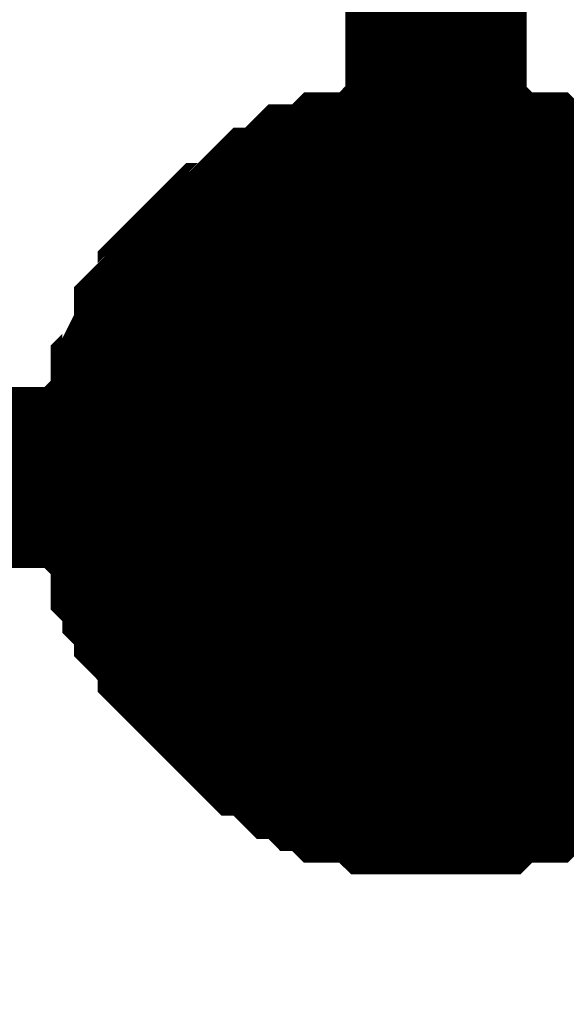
# Model space of a CAD drawing. Header units: inches. Extents: x 0 to 292, y 0 to 193.
# Tile 120 of 256: x 53.204 to 54.108, y 174.12 to 175.749. Entities that reach past the tile are written whole.
import ezdxf

# ---------------------------------------------------------------- set-up
doc = ezdxf.new("R2010")
doc.units = ezdxf.units.IN
doc.layers.add('Sheet', color=255, linetype='Continuous')

msp = doc.modelspace()

# ---------------------------------------------------------------- linework, layer by layer
at = {"layer": 'Sheet'}
for points in [[(53.892, 174.9912, 0.2997, 0.2997, 0), (53.892, 176.0048, 0.2997, 0.2997, 0)], [(53.3854, 174.9912, 0.2997, 0.2997, 0), (53.3854, 175.0107, 0.2997, 0.2997, 0), (53.3854, 175.0497, 0.2997, 0.2997, 0), (53.3854, 175.0692, 0.2997, 0.2997, 0), (53.4049, 175.0887, 0.2997, 0.2997, 0), (53.4049, 175.1277, 0.2997, 0.2997, 0), (53.4049, 175.1472, 0.2997, 0.2997, 0), (53.4244, 175.1666, 0.2997, 0.2997, 0), (53.4244, 175.1861, 0.2997, 0.2997, 0), (53.4439, 175.2251, 0.2997, 0.2997, 0), (53.4439, 175.2446, 0.2997, 0.2997, 0), (53.4633, 175.2641, 0.2997, 0.2997, 0), (53.4828, 175.2836, 0.2997, 0.2997, 0), (53.4828, 175.3031, 0.2997, 0.2997, 0), (53.5023, 175.3226, 0.2997, 0.2997, 0), (53.5218, 175.3421, 0.2997, 0.2997, 0), (53.5413, 175.3616, 0.2997, 0.2997, 0), (53.5608, 175.3616, 0.2997, 0.2997, 0), (53.5802, 175.3811, 0.2997, 0.2997, 0), (53.5997, 175.4005, 0.2997, 0.2997, 0), (53.6192, 175.42, 0.2997, 0.2997, 0), (53.6387, 175.42, 0.2997, 0.2997, 0), (53.6582, 175.4395, 0.2997, 0.2997, 0), (53.6777, 175.459, 0.2997, 0.2997, 0), (53.6971, 175.459, 0.2997, 0.2997, 0), (53.7166, 175.459, 0.2997, 0.2997, 0), (53.7361, 175.4785, 0.2997, 0.2997, 0), (53.7751, 175.4785, 0.2997, 0.2997, 0), (53.7946, 175.4785, 0.2997, 0.2997, 0), (53.814, 175.498, 0.2997, 0.2997, 0), (53.8335, 175.498, 0.2997, 0.2997, 0), (53.8725, 175.498, 0.2997, 0.2997, 0), (53.892, 175.498, 0.2997, 0.2997, 0)], [(53.3854, 174.9912, 0.2997, 0.2997, 0), (53.3854, 175.0107, 0.2997, 0.2997, 0), (53.3854, 175.0497, 0.2997, 0.2997, 0), (53.3854, 175.0692, 0.2997, 0.2997, 0), (53.4049, 175.0887, 0.2997, 0.2997, 0), (53.4049, 175.1277, 0.2997, 0.2997, 0), (53.4049, 175.1472, 0.2997, 0.2997, 0), (53.4244, 175.1666, 0.2997, 0.2997, 0), (53.4244, 175.1861, 0.2997, 0.2997, 0), (53.4439, 175.2251, 0.2997, 0.2997, 0), (53.4439, 175.2446, 0.2997, 0.2997, 0), (53.4633, 175.2641, 0.2997, 0.2997, 0), (53.4828, 175.2836, 0.2997, 0.2997, 0), (53.4828, 175.3031, 0.2997, 0.2997, 0), (53.5023, 175.3226, 0.2997, 0.2997, 0), (53.5218, 175.3421, 0.2997, 0.2997, 0), (53.5413, 175.3616, 0.2997, 0.2997, 0), (53.5608, 175.3616, 0.2997, 0.2997, 0), (53.5802, 175.3811, 0.2997, 0.2997, 0), (53.5997, 175.4005, 0.2997, 0.2997, 0), (53.6192, 175.42, 0.2997, 0.2997, 0), (53.6387, 175.42, 0.2997, 0.2997, 0), (53.6582, 175.4395, 0.2997, 0.2997, 0), (53.6777, 175.459, 0.2997, 0.2997, 0), (53.6971, 175.459, 0.2997, 0.2997, 0), (53.7166, 175.459, 0.2997, 0.2997, 0), (53.7361, 175.4785, 0.2997, 0.2997, 0), (53.7751, 175.4785, 0.2997, 0.2997, 0), (53.7946, 175.4785, 0.2997, 0.2997, 0), (53.814, 175.498, 0.2997, 0.2997, 0), (53.8335, 175.498, 0.2997, 0.2997, 0), (53.8725, 175.498, 0.2997, 0.2997, 0), (53.892, 175.498, 0.2997, 0.2997, 0)], [(53.3854, 174.9912, 0.2997, 0.2997, 0), (53.3854, 175.0107, 0.2997, 0.2997, 0), (53.3854, 175.0497, 0.2997, 0.2997, 0), (53.3854, 175.0692, 0.2997, 0.2997, 0), (53.4049, 175.0887, 0.2997, 0.2997, 0), (53.4049, 175.1277, 0.2997, 0.2997, 0), (53.4049, 175.1472, 0.2997, 0.2997, 0), (53.4244, 175.1666, 0.2997, 0.2997, 0), (53.4244, 175.1861, 0.2997, 0.2997, 0), (53.4439, 175.2251, 0.2997, 0.2997, 0), (53.4439, 175.2446, 0.2997, 0.2997, 0), (53.4633, 175.2641, 0.2997, 0.2997, 0), (53.4828, 175.2836, 0.2997, 0.2997, 0), (53.4828, 175.3031, 0.2997, 0.2997, 0), (53.5023, 175.3226, 0.2997, 0.2997, 0), (53.5218, 175.3421, 0.2997, 0.2997, 0), (53.5413, 175.3616, 0.2997, 0.2997, 0), (53.5608, 175.3616, 0.2997, 0.2997, 0), (53.5802, 175.3811, 0.2997, 0.2997, 0), (53.5997, 175.4005, 0.2997, 0.2997, 0), (53.6192, 175.42, 0.2997, 0.2997, 0), (53.6387, 175.42, 0.2997, 0.2997, 0), (53.6582, 175.4395, 0.2997, 0.2997, 0), (53.6777, 175.459, 0.2997, 0.2997, 0), (53.6971, 175.459, 0.2997, 0.2997, 0), (53.7166, 175.459, 0.2997, 0.2997, 0), (53.7361, 175.4785, 0.2997, 0.2997, 0), (53.7751, 175.4785, 0.2997, 0.2997, 0), (53.7946, 175.4785, 0.2997, 0.2997, 0), (53.814, 175.498, 0.2997, 0.2997, 0), (53.8335, 175.498, 0.2997, 0.2997, 0), (53.8725, 175.498, 0.2997, 0.2997, 0), (53.892, 175.498, 0.2997, 0.2997, 0)], [(53.3854, 174.9912, 0.2997, 0.2997, 0), (53.3854, 175.0107, 0.2997, 0.2997, 0), (53.3854, 175.0497, 0.2997, 0.2997, 0), (53.3854, 175.0692, 0.2997, 0.2997, 0), (53.4049, 175.0887, 0.2997, 0.2997, 0), (53.4049, 175.1277, 0.2997, 0.2997, 0), (53.4049, 175.1472, 0.2997, 0.2997, 0), (53.4244, 175.1666, 0.2997, 0.2997, 0), (53.4244, 175.1861, 0.2997, 0.2997, 0), (53.4439, 175.2251, 0.2997, 0.2997, 0), (53.4439, 175.2446, 0.2997, 0.2997, 0), (53.4633, 175.2641, 0.2997, 0.2997, 0), (53.4828, 175.2836, 0.2997, 0.2997, 0), (53.4828, 175.3031, 0.2997, 0.2997, 0), (53.5023, 175.3226, 0.2997, 0.2997, 0), (53.5218, 175.3421, 0.2997, 0.2997, 0), (53.5413, 175.3616, 0.2997, 0.2997, 0), (53.5608, 175.3616, 0.2997, 0.2997, 0), (53.5802, 175.3811, 0.2997, 0.2997, 0), (53.5997, 175.4005, 0.2997, 0.2997, 0), (53.6192, 175.42, 0.2997, 0.2997, 0), (53.6387, 175.42, 0.2997, 0.2997, 0), (53.6582, 175.4395, 0.2997, 0.2997, 0), (53.6777, 175.459, 0.2997, 0.2997, 0), (53.6971, 175.459, 0.2997, 0.2997, 0), (53.7166, 175.459, 0.2997, 0.2997, 0), (53.7361, 175.4785, 0.2997, 0.2997, 0), (53.7751, 175.4785, 0.2997, 0.2997, 0), (53.7946, 175.4785, 0.2997, 0.2997, 0), (53.814, 175.498, 0.2997, 0.2997, 0), (53.8335, 175.498, 0.2997, 0.2997, 0), (53.8725, 175.498, 0.2997, 0.2997, 0), (53.892, 175.498, 0.2997, 0.2997, 0)], [(53.892, 175.498, 0.2997, 0.2997, 0), (53.892, 175.498, 0.2997, 0.2997, 0)], [(53.892, 175.498, 0.2997, 0.2997, 0), (53.9115, 175.498, 0.2997, 0.2997, 0), (53.9504, 175.498, 0.2997, 0.2997, 0), (53.9699, 175.498, 0.2997, 0.2997, 0), (53.9894, 175.4785, 0.2997, 0.2997, 0), (54.0089, 175.4785, 0.2997, 0.2997, 0), (54.0479, 175.4785, 0.2997, 0.2997, 0), (54.0673, 175.459, 0.2997, 0.2997, 0), (54.0868, 175.459, 0.2997, 0.2997, 0), (54.1063, 175.459, 0.2997, 0.2997, 0), (54.1258, 175.4395, 0.2997, 0.2997, 0), (54.1453, 175.42, 0.2997, 0.2997, 0), (54.1648, 175.42, 0.2997, 0.2997, 0), (54.1842, 175.4005, 0.2997, 0.2997, 0), (54.2037, 175.3811, 0.2997, 0.2997, 0), (54.2232, 175.3616, 0.2997, 0.2997, 0), (54.2427, 175.3616, 0.2997, 0.2997, 0), (54.2622, 175.3421, 0.2997, 0.2997, 0)], [(53.892, 175.498, 0.2997, 0.2997, 0), (53.892, 175.498, 0.2997, 0.2997, 0)], [(53.892, 175.498, 0.2997, 0.2997, 0), (53.9115, 175.498, 0.2997, 0.2997, 0), (53.9504, 175.498, 0.2997, 0.2997, 0), (53.9699, 175.498, 0.2997, 0.2997, 0), (53.9894, 175.4785, 0.2997, 0.2997, 0), (54.0089, 175.4785, 0.2997, 0.2997, 0), (54.0479, 175.4785, 0.2997, 0.2997, 0), (54.0673, 175.459, 0.2997, 0.2997, 0), (54.0868, 175.459, 0.2997, 0.2997, 0), (54.1063, 175.459, 0.2997, 0.2997, 0), (54.1258, 175.4395, 0.2997, 0.2997, 0), (54.1453, 175.42, 0.2997, 0.2997, 0), (54.1648, 175.42, 0.2997, 0.2997, 0), (54.1842, 175.4005, 0.2997, 0.2997, 0), (54.2037, 175.3811, 0.2997, 0.2997, 0), (54.2232, 175.3616, 0.2997, 0.2997, 0), (54.2427, 175.3616, 0.2997, 0.2997, 0), (54.2622, 175.3421, 0.2997, 0.2997, 0)], [(53.892, 175.498, 0.2997, 0.2997, 0), (53.892, 175.498, 0.2997, 0.2997, 0)], [(53.892, 175.498, 0.2997, 0.2997, 0), (53.9115, 175.498, 0.2997, 0.2997, 0), (53.9504, 175.498, 0.2997, 0.2997, 0), (53.9699, 175.498, 0.2997, 0.2997, 0), (53.9894, 175.4785, 0.2997, 0.2997, 0), (54.0089, 175.4785, 0.2997, 0.2997, 0), (54.0479, 175.4785, 0.2997, 0.2997, 0), (54.0673, 175.459, 0.2997, 0.2997, 0), (54.0868, 175.459, 0.2997, 0.2997, 0), (54.1063, 175.459, 0.2997, 0.2997, 0), (54.1258, 175.4395, 0.2997, 0.2997, 0), (54.1453, 175.42, 0.2997, 0.2997, 0), (54.1648, 175.42, 0.2997, 0.2997, 0), (54.1842, 175.4005, 0.2997, 0.2997, 0), (54.2037, 175.3811, 0.2997, 0.2997, 0), (54.2232, 175.3616, 0.2997, 0.2997, 0), (54.2427, 175.3616, 0.2997, 0.2997, 0), (54.2622, 175.3421, 0.2997, 0.2997, 0)], [(53.892, 175.498, 0.2997, 0.2997, 0), (53.892, 175.498, 0.2997, 0.2997, 0)], [(53.892, 175.498, 0.2997, 0.2997, 0), (53.9115, 175.498, 0.2997, 0.2997, 0), (53.9504, 175.498, 0.2997, 0.2997, 0), (53.9699, 175.498, 0.2997, 0.2997, 0), (53.9894, 175.4785, 0.2997, 0.2997, 0), (54.0089, 175.4785, 0.2997, 0.2997, 0), (54.0479, 175.4785, 0.2997, 0.2997, 0), (54.0673, 175.459, 0.2997, 0.2997, 0), (54.0868, 175.459, 0.2997, 0.2997, 0), (54.1063, 175.459, 0.2997, 0.2997, 0), (54.1258, 175.4395, 0.2997, 0.2997, 0), (54.1453, 175.42, 0.2997, 0.2997, 0), (54.1648, 175.42, 0.2997, 0.2997, 0), (54.1842, 175.4005, 0.2997, 0.2997, 0), (54.2037, 175.3811, 0.2997, 0.2997, 0), (54.2232, 175.3616, 0.2997, 0.2997, 0), (54.2427, 175.3616, 0.2997, 0.2997, 0), (54.2622, 175.3421, 0.2997, 0.2997, 0)], [(53.3854, 174.9912, 0.0991, 0.0991, 0), (53.3854, 175.0107, 0.0991, 0.0991, 0), (53.3854, 175.0497, 0.0991, 0.0991, 0), (53.3854, 175.0692, 0.0991, 0.0991, 0), (53.4049, 175.0887, 0.0991, 0.0991, 0), (53.4049, 175.1277, 0.0991, 0.0991, 0), (53.4049, 175.1472, 0.0991, 0.0991, 0), (53.4244, 175.1666, 0.0991, 0.0991, 0), (53.4244, 175.1861, 0.0991, 0.0991, 0), (53.4439, 175.2251, 0.0991, 0.0991, 0), (53.4439, 175.2446, 0.0991, 0.0991, 0), (53.4633, 175.2641, 0.0991, 0.0991, 0), (53.4828, 175.2836, 0.0991, 0.0991, 0), (53.4828, 175.3031, 0.0991, 0.0991, 0), (53.5023, 175.3226, 0.0991, 0.0991, 0), (53.5218, 175.3421, 0.0991, 0.0991, 0), (53.5413, 175.3616, 0.0991, 0.0991, 0), (53.5608, 175.3616, 0.0991, 0.0991, 0), (53.5802, 175.3811, 0.0991, 0.0991, 0), (53.5997, 175.4005, 0.0991, 0.0991, 0), (53.6192, 175.42, 0.0991, 0.0991, 0), (53.6387, 175.42, 0.0991, 0.0991, 0), (53.6582, 175.4395, 0.0991, 0.0991, 0), (53.6777, 175.459, 0.0991, 0.0991, 0), (53.6971, 175.459, 0.0991, 0.0991, 0), (53.7166, 175.459, 0.0991, 0.0991, 0), (53.7361, 175.4785, 0.0991, 0.0991, 0), (53.7751, 175.4785, 0.0991, 0.0991, 0), (53.7946, 175.4785, 0.0991, 0.0991, 0), (53.814, 175.498, 0.0991, 0.0991, 0), (53.8335, 175.498, 0.0991, 0.0991, 0), (53.8725, 175.498, 0.0991, 0.0991, 0), (53.892, 175.498, 0.0991, 0.0991, 0)], [(53.3854, 174.9912, 0.0991, 0.0991, 0), (53.3854, 175.0107, 0.0991, 0.0991, 0), (53.3854, 175.0497, 0.0991, 0.0991, 0), (53.3854, 175.0692, 0.0991, 0.0991, 0), (53.4049, 175.0887, 0.0991, 0.0991, 0), (53.4049, 175.1277, 0.0991, 0.0991, 0), (53.4049, 175.1472, 0.0991, 0.0991, 0), (53.4244, 175.1666, 0.0991, 0.0991, 0), (53.4244, 175.1861, 0.0991, 0.0991, 0), (53.4439, 175.2251, 0.0991, 0.0991, 0), (53.4439, 175.2446, 0.0991, 0.0991, 0), (53.4633, 175.2641, 0.0991, 0.0991, 0), (53.4828, 175.2836, 0.0991, 0.0991, 0), (53.4828, 175.3031, 0.0991, 0.0991, 0), (53.5023, 175.3226, 0.0991, 0.0991, 0), (53.5218, 175.3421, 0.0991, 0.0991, 0), (53.5413, 175.3616, 0.0991, 0.0991, 0), (53.5608, 175.3616, 0.0991, 0.0991, 0), (53.5802, 175.3811, 0.0991, 0.0991, 0), (53.5997, 175.4005, 0.0991, 0.0991, 0), (53.6192, 175.42, 0.0991, 0.0991, 0), (53.6387, 175.42, 0.0991, 0.0991, 0), (53.6582, 175.4395, 0.0991, 0.0991, 0), (53.6777, 175.459, 0.0991, 0.0991, 0), (53.6971, 175.459, 0.0991, 0.0991, 0), (53.7166, 175.459, 0.0991, 0.0991, 0), (53.7361, 175.4785, 0.0991, 0.0991, 0), (53.7751, 175.4785, 0.0991, 0.0991, 0), (53.7946, 175.4785, 0.0991, 0.0991, 0), (53.814, 175.498, 0.0991, 0.0991, 0), (53.8335, 175.498, 0.0991, 0.0991, 0), (53.8725, 175.498, 0.0991, 0.0991, 0), (53.892, 175.498, 0.0991, 0.0991, 0)], [(53.3854, 174.9912, 0.0991, 0.0991, 0), (53.3854, 175.0107, 0.0991, 0.0991, 0), (53.3854, 175.0497, 0.0991, 0.0991, 0), (53.3854, 175.0692, 0.0991, 0.0991, 0), (53.4049, 175.0887, 0.0991, 0.0991, 0), (53.4049, 175.1277, 0.0991, 0.0991, 0), (53.4049, 175.1472, 0.0991, 0.0991, 0), (53.4244, 175.1666, 0.0991, 0.0991, 0), (53.4244, 175.1861, 0.0991, 0.0991, 0), (53.4439, 175.2251, 0.0991, 0.0991, 0), (53.4439, 175.2446, 0.0991, 0.0991, 0), (53.4633, 175.2641, 0.0991, 0.0991, 0), (53.4828, 175.2836, 0.0991, 0.0991, 0), (53.4828, 175.3031, 0.0991, 0.0991, 0), (53.5023, 175.3226, 0.0991, 0.0991, 0), (53.5218, 175.3421, 0.0991, 0.0991, 0), (53.5413, 175.3616, 0.0991, 0.0991, 0), (53.5608, 175.3616, 0.0991, 0.0991, 0), (53.5802, 175.3811, 0.0991, 0.0991, 0), (53.5997, 175.4005, 0.0991, 0.0991, 0), (53.6192, 175.42, 0.0991, 0.0991, 0), (53.6387, 175.42, 0.0991, 0.0991, 0), (53.6582, 175.4395, 0.0991, 0.0991, 0), (53.6777, 175.459, 0.0991, 0.0991, 0), (53.6971, 175.459, 0.0991, 0.0991, 0), (53.7166, 175.459, 0.0991, 0.0991, 0), (53.7361, 175.4785, 0.0991, 0.0991, 0), (53.7751, 175.4785, 0.0991, 0.0991, 0), (53.7946, 175.4785, 0.0991, 0.0991, 0), (53.814, 175.498, 0.0991, 0.0991, 0), (53.8335, 175.498, 0.0991, 0.0991, 0), (53.8725, 175.498, 0.0991, 0.0991, 0), (53.892, 175.498, 0.0991, 0.0991, 0)], [(53.3854, 174.9912, 0.0991, 0.0991, 0), (53.3854, 175.0107, 0.0991, 0.0991, 0), (53.3854, 175.0497, 0.0991, 0.0991, 0), (53.3854, 175.0692, 0.0991, 0.0991, 0), (53.4049, 175.0887, 0.0991, 0.0991, 0), (53.4049, 175.1277, 0.0991, 0.0991, 0), (53.4049, 175.1472, 0.0991, 0.0991, 0), (53.4244, 175.1666, 0.0991, 0.0991, 0), (53.4244, 175.1861, 0.0991, 0.0991, 0), (53.4439, 175.2251, 0.0991, 0.0991, 0), (53.4439, 175.2446, 0.0991, 0.0991, 0), (53.4633, 175.2641, 0.0991, 0.0991, 0), (53.4828, 175.2836, 0.0991, 0.0991, 0), (53.4828, 175.3031, 0.0991, 0.0991, 0), (53.5023, 175.3226, 0.0991, 0.0991, 0), (53.5218, 175.3421, 0.0991, 0.0991, 0), (53.5413, 175.3616, 0.0991, 0.0991, 0), (53.5608, 175.3616, 0.0991, 0.0991, 0), (53.5802, 175.3811, 0.0991, 0.0991, 0), (53.5997, 175.4005, 0.0991, 0.0991, 0), (53.6192, 175.42, 0.0991, 0.0991, 0), (53.6387, 175.42, 0.0991, 0.0991, 0), (53.6582, 175.4395, 0.0991, 0.0991, 0), (53.6777, 175.459, 0.0991, 0.0991, 0), (53.6971, 175.459, 0.0991, 0.0991, 0), (53.7166, 175.459, 0.0991, 0.0991, 0), (53.7361, 175.4785, 0.0991, 0.0991, 0), (53.7751, 175.4785, 0.0991, 0.0991, 0), (53.7946, 175.4785, 0.0991, 0.0991, 0), (53.814, 175.498, 0.0991, 0.0991, 0), (53.8335, 175.498, 0.0991, 0.0991, 0), (53.8725, 175.498, 0.0991, 0.0991, 0), (53.892, 175.498, 0.0991, 0.0991, 0)], [(53.892, 175.498, 0.0991, 0.0991, 0), (53.892, 175.498, 0.0991, 0.0991, 0)], [(53.892, 175.498, 0.0991, 0.0991, 0), (53.9115, 175.498, 0.0991, 0.0991, 0), (53.9504, 175.498, 0.0991, 0.0991, 0), (53.9699, 175.498, 0.0991, 0.0991, 0), (53.9894, 175.4785, 0.0991, 0.0991, 0), (54.0089, 175.4785, 0.0991, 0.0991, 0), (54.0479, 175.4785, 0.0991, 0.0991, 0), (54.0673, 175.459, 0.0991, 0.0991, 0), (54.0868, 175.459, 0.0991, 0.0991, 0), (54.1063, 175.459, 0.0991, 0.0991, 0), (54.1258, 175.4395, 0.0991, 0.0991, 0), (54.1453, 175.42, 0.0991, 0.0991, 0), (54.1648, 175.42, 0.0991, 0.0991, 0)], [(53.892, 175.498, 0.0991, 0.0991, 0), (53.892, 175.498, 0.0991, 0.0991, 0)], [(53.892, 175.498, 0.0991, 0.0991, 0), (53.9115, 175.498, 0.0991, 0.0991, 0), (53.9504, 175.498, 0.0991, 0.0991, 0), (53.9699, 175.498, 0.0991, 0.0991, 0), (53.9894, 175.4785, 0.0991, 0.0991, 0), (54.0089, 175.4785, 0.0991, 0.0991, 0), (54.0479, 175.4785, 0.0991, 0.0991, 0), (54.0673, 175.459, 0.0991, 0.0991, 0), (54.0868, 175.459, 0.0991, 0.0991, 0), (54.1063, 175.459, 0.0991, 0.0991, 0), (54.1258, 175.4395, 0.0991, 0.0991, 0), (54.1453, 175.42, 0.0991, 0.0991, 0), (54.1648, 175.42, 0.0991, 0.0991, 0)], [(53.892, 175.498, 0.0991, 0.0991, 0), (53.892, 175.498, 0.0991, 0.0991, 0)], [(53.892, 175.498, 0.0991, 0.0991, 0), (53.9115, 175.498, 0.0991, 0.0991, 0), (53.9504, 175.498, 0.0991, 0.0991, 0), (53.9699, 175.498, 0.0991, 0.0991, 0), (53.9894, 175.4785, 0.0991, 0.0991, 0), (54.0089, 175.4785, 0.0991, 0.0991, 0), (54.0479, 175.4785, 0.0991, 0.0991, 0), (54.0673, 175.459, 0.0991, 0.0991, 0), (54.0868, 175.459, 0.0991, 0.0991, 0), (54.1063, 175.459, 0.0991, 0.0991, 0), (54.1258, 175.4395, 0.0991, 0.0991, 0), (54.1453, 175.42, 0.0991, 0.0991, 0), (54.1648, 175.42, 0.0991, 0.0991, 0)], [(53.892, 175.498, 0.0991, 0.0991, 0), (53.892, 175.498, 0.0991, 0.0991, 0)], [(53.892, 175.498, 0.0991, 0.0991, 0), (53.9115, 175.498, 0.0991, 0.0991, 0), (53.9504, 175.498, 0.0991, 0.0991, 0), (53.9699, 175.498, 0.0991, 0.0991, 0), (53.9894, 175.4785, 0.0991, 0.0991, 0), (54.0089, 175.4785, 0.0991, 0.0991, 0), (54.0479, 175.4785, 0.0991, 0.0991, 0), (54.0673, 175.459, 0.0991, 0.0991, 0), (54.0868, 175.459, 0.0991, 0.0991, 0), (54.1063, 175.459, 0.0991, 0.0991, 0), (54.1258, 175.4395, 0.0991, 0.0991, 0), (54.1453, 175.42, 0.0991, 0.0991, 0), (54.1648, 175.42, 0.0991, 0.0991, 0)], [(61.7634, 174.9912, 0.2997, 0.2997, 0), (53.892, 174.9912, 0.2997, 0.2997, 0), (47.287, 174.9912, 0.2997, 0.2997, 0), (47.287, 157.1374, 0.2997, 0.2997, 0), (39.1623, 157.1374, 0.2997, 0.2997, 0)], [(53.892, 174.4845, 0.2997, 0.2997, 0), (53.8725, 174.4845, 0.2997, 0.2997, 0), (53.8335, 174.4845, 0.2997, 0.2997, 0), (53.814, 174.4845, 0.2997, 0.2997, 0), (53.7946, 174.5039, 0.2997, 0.2997, 0), (53.7751, 174.5039, 0.2997, 0.2997, 0), (53.7361, 174.5039, 0.2997, 0.2997, 0), (53.7166, 174.5234, 0.2997, 0.2997, 0), (53.6971, 174.5234, 0.2997, 0.2997, 0), (53.6777, 174.5429, 0.2997, 0.2997, 0), (53.6582, 174.5429, 0.2997, 0.2997, 0), (53.6387, 174.5624, 0.2997, 0.2997, 0), (53.6192, 174.5819, 0.2997, 0.2997, 0), (53.5997, 174.5819, 0.2997, 0.2997, 0), (53.5802, 174.6014, 0.2997, 0.2997, 0), (53.5608, 174.6209, 0.2997, 0.2997, 0), (53.5413, 174.6404, 0.2997, 0.2997, 0), (53.5218, 174.6599, 0.2997, 0.2997, 0), (53.5023, 174.6794, 0.2997, 0.2997, 0), (53.4828, 174.6989, 0.2997, 0.2997, 0), (53.4828, 174.7184, 0.2997, 0.2997, 0), (53.4633, 174.7378, 0.2997, 0.2997, 0), (53.4439, 174.7573, 0.2997, 0.2997, 0), (53.4439, 174.7768, 0.2997, 0.2997, 0), (53.4244, 174.7963, 0.2997, 0.2997, 0), (53.4244, 174.8158, 0.2997, 0.2997, 0), (53.4049, 174.8353, 0.2997, 0.2997, 0), (53.4049, 174.8743, 0.2997, 0.2997, 0), (53.4049, 174.8938, 0.2997, 0.2997, 0), (53.3854, 174.9133, 0.2997, 0.2997, 0), (53.3854, 174.9328, 0.2997, 0.2997, 0), (53.3854, 174.9717, 0.2997, 0.2997, 0), (53.3854, 174.9912, 0.2997, 0.2997, 0)], [(53.3854, 174.9912, 0.2997, 0.2997, 0), (53.3854, 174.9912, 0.2997, 0.2997, 0)], [(53.892, 174.4845, 0.2997, 0.2997, 0), (53.8725, 174.4845, 0.2997, 0.2997, 0), (53.8335, 174.4845, 0.2997, 0.2997, 0), (53.814, 174.4845, 0.2997, 0.2997, 0), (53.7946, 174.5039, 0.2997, 0.2997, 0), (53.7751, 174.5039, 0.2997, 0.2997, 0), (53.7361, 174.5039, 0.2997, 0.2997, 0), (53.7166, 174.5234, 0.2997, 0.2997, 0), (53.6971, 174.5234, 0.2997, 0.2997, 0), (53.6777, 174.5429, 0.2997, 0.2997, 0), (53.6582, 174.5429, 0.2997, 0.2997, 0), (53.6387, 174.5624, 0.2997, 0.2997, 0), (53.6192, 174.5819, 0.2997, 0.2997, 0), (53.5997, 174.5819, 0.2997, 0.2997, 0), (53.5802, 174.6014, 0.2997, 0.2997, 0), (53.5608, 174.6209, 0.2997, 0.2997, 0), (53.5413, 174.6404, 0.2997, 0.2997, 0), (53.5218, 174.6599, 0.2997, 0.2997, 0), (53.5023, 174.6794, 0.2997, 0.2997, 0), (53.4828, 174.6989, 0.2997, 0.2997, 0), (53.4828, 174.7184, 0.2997, 0.2997, 0), (53.4633, 174.7378, 0.2997, 0.2997, 0), (53.4439, 174.7573, 0.2997, 0.2997, 0), (53.4439, 174.7768, 0.2997, 0.2997, 0), (53.4244, 174.7963, 0.2997, 0.2997, 0), (53.4244, 174.8158, 0.2997, 0.2997, 0), (53.4049, 174.8353, 0.2997, 0.2997, 0), (53.4049, 174.8743, 0.2997, 0.2997, 0), (53.4049, 174.8938, 0.2997, 0.2997, 0), (53.3854, 174.9133, 0.2997, 0.2997, 0), (53.3854, 174.9328, 0.2997, 0.2997, 0), (53.3854, 174.9717, 0.2997, 0.2997, 0), (53.3854, 174.9912, 0.2997, 0.2997, 0)], [(53.3854, 174.9912, 0.2997, 0.2997, 0), (53.3854, 174.9912, 0.2997, 0.2997, 0)], [(53.892, 174.4845, 0.2997, 0.2997, 0), (53.8725, 174.4845, 0.2997, 0.2997, 0), (53.8335, 174.4845, 0.2997, 0.2997, 0), (53.814, 174.4845, 0.2997, 0.2997, 0), (53.7946, 174.5039, 0.2997, 0.2997, 0), (53.7751, 174.5039, 0.2997, 0.2997, 0), (53.7361, 174.5039, 0.2997, 0.2997, 0), (53.7166, 174.5234, 0.2997, 0.2997, 0), (53.6971, 174.5234, 0.2997, 0.2997, 0), (53.6777, 174.5429, 0.2997, 0.2997, 0), (53.6582, 174.5429, 0.2997, 0.2997, 0), (53.6387, 174.5624, 0.2997, 0.2997, 0), (53.6192, 174.5819, 0.2997, 0.2997, 0), (53.5997, 174.5819, 0.2997, 0.2997, 0), (53.5802, 174.6014, 0.2997, 0.2997, 0), (53.5608, 174.6209, 0.2997, 0.2997, 0), (53.5413, 174.6404, 0.2997, 0.2997, 0), (53.5218, 174.6599, 0.2997, 0.2997, 0), (53.5023, 174.6794, 0.2997, 0.2997, 0), (53.4828, 174.6989, 0.2997, 0.2997, 0), (53.4828, 174.7184, 0.2997, 0.2997, 0), (53.4633, 174.7378, 0.2997, 0.2997, 0), (53.4439, 174.7573, 0.2997, 0.2997, 0), (53.4439, 174.7768, 0.2997, 0.2997, 0), (53.4244, 174.7963, 0.2997, 0.2997, 0), (53.4244, 174.8158, 0.2997, 0.2997, 0), (53.4049, 174.8353, 0.2997, 0.2997, 0), (53.4049, 174.8743, 0.2997, 0.2997, 0), (53.4049, 174.8938, 0.2997, 0.2997, 0), (53.3854, 174.9133, 0.2997, 0.2997, 0), (53.3854, 174.9328, 0.2997, 0.2997, 0), (53.3854, 174.9717, 0.2997, 0.2997, 0), (53.3854, 174.9912, 0.2997, 0.2997, 0)], [(53.3854, 174.9912, 0.2997, 0.2997, 0), (53.3854, 174.9912, 0.2997, 0.2997, 0)], [(53.892, 174.4845, 0.2997, 0.2997, 0), (53.8725, 174.4845, 0.2997, 0.2997, 0), (53.8335, 174.4845, 0.2997, 0.2997, 0), (53.814, 174.4845, 0.2997, 0.2997, 0), (53.7946, 174.5039, 0.2997, 0.2997, 0), (53.7751, 174.5039, 0.2997, 0.2997, 0), (53.7361, 174.5039, 0.2997, 0.2997, 0), (53.7166, 174.5234, 0.2997, 0.2997, 0), (53.6971, 174.5234, 0.2997, 0.2997, 0), (53.6777, 174.5429, 0.2997, 0.2997, 0), (53.6582, 174.5429, 0.2997, 0.2997, 0), (53.6387, 174.5624, 0.2997, 0.2997, 0), (53.6192, 174.5819, 0.2997, 0.2997, 0), (53.5997, 174.5819, 0.2997, 0.2997, 0), (53.5802, 174.6014, 0.2997, 0.2997, 0), (53.5608, 174.6209, 0.2997, 0.2997, 0), (53.5413, 174.6404, 0.2997, 0.2997, 0), (53.5218, 174.6599, 0.2997, 0.2997, 0), (53.5023, 174.6794, 0.2997, 0.2997, 0), (53.4828, 174.6989, 0.2997, 0.2997, 0), (53.4828, 174.7184, 0.2997, 0.2997, 0), (53.4633, 174.7378, 0.2997, 0.2997, 0), (53.4439, 174.7573, 0.2997, 0.2997, 0), (53.4439, 174.7768, 0.2997, 0.2997, 0), (53.4244, 174.7963, 0.2997, 0.2997, 0), (53.4244, 174.8158, 0.2997, 0.2997, 0), (53.4049, 174.8353, 0.2997, 0.2997, 0), (53.4049, 174.8743, 0.2997, 0.2997, 0), (53.4049, 174.8938, 0.2997, 0.2997, 0), (53.3854, 174.9133, 0.2997, 0.2997, 0), (53.3854, 174.9328, 0.2997, 0.2997, 0), (53.3854, 174.9717, 0.2997, 0.2997, 0), (53.3854, 174.9912, 0.2997, 0.2997, 0)], [(53.3854, 174.9912, 0.2997, 0.2997, 0), (53.3854, 174.9912, 0.2997, 0.2997, 0)], [(53.892, 174.4845, 0.0991, 0.0991, 0), (53.8725, 174.4845, 0.0991, 0.0991, 0), (53.8335, 174.4845, 0.0991, 0.0991, 0), (53.814, 174.4845, 0.0991, 0.0991, 0), (53.7946, 174.5039, 0.0991, 0.0991, 0), (53.7751, 174.5039, 0.0991, 0.0991, 0), (53.7361, 174.5039, 0.0991, 0.0991, 0), (53.7166, 174.5234, 0.0991, 0.0991, 0), (53.6971, 174.5234, 0.0991, 0.0991, 0), (53.6777, 174.5429, 0.0991, 0.0991, 0), (53.6582, 174.5429, 0.0991, 0.0991, 0), (53.6387, 174.5624, 0.0991, 0.0991, 0), (53.6192, 174.5819, 0.0991, 0.0991, 0), (53.5997, 174.5819, 0.0991, 0.0991, 0), (53.5802, 174.6014, 0.0991, 0.0991, 0), (53.5608, 174.6209, 0.0991, 0.0991, 0), (53.5413, 174.6404, 0.0991, 0.0991, 0), (53.5218, 174.6599, 0.0991, 0.0991, 0), (53.5023, 174.6794, 0.0991, 0.0991, 0), (53.4828, 174.6989, 0.0991, 0.0991, 0), (53.4828, 174.7184, 0.0991, 0.0991, 0), (53.4633, 174.7378, 0.0991, 0.0991, 0), (53.4439, 174.7573, 0.0991, 0.0991, 0), (53.4439, 174.7768, 0.0991, 0.0991, 0), (53.4244, 174.7963, 0.0991, 0.0991, 0), (53.4244, 174.8158, 0.0991, 0.0991, 0), (53.4049, 174.8353, 0.0991, 0.0991, 0), (53.4049, 174.8743, 0.0991, 0.0991, 0), (53.4049, 174.8938, 0.0991, 0.0991, 0), (53.3854, 174.9133, 0.0991, 0.0991, 0), (53.3854, 174.9328, 0.0991, 0.0991, 0), (53.3854, 174.9717, 0.0991, 0.0991, 0), (53.3854, 174.9912, 0.0991, 0.0991, 0)], [(53.3854, 174.9912, 0.0991, 0.0991, 0), (53.3854, 174.9912, 0.0991, 0.0991, 0)], [(53.892, 174.4845, 0.0991, 0.0991, 0), (53.8725, 174.4845, 0.0991, 0.0991, 0), (53.8335, 174.4845, 0.0991, 0.0991, 0), (53.814, 174.4845, 0.0991, 0.0991, 0), (53.7946, 174.5039, 0.0991, 0.0991, 0), (53.7751, 174.5039, 0.0991, 0.0991, 0), (53.7361, 174.5039, 0.0991, 0.0991, 0), (53.7166, 174.5234, 0.0991, 0.0991, 0), (53.6971, 174.5234, 0.0991, 0.0991, 0), (53.6777, 174.5429, 0.0991, 0.0991, 0), (53.6582, 174.5429, 0.0991, 0.0991, 0), (53.6387, 174.5624, 0.0991, 0.0991, 0), (53.6192, 174.5819, 0.0991, 0.0991, 0), (53.5997, 174.5819, 0.0991, 0.0991, 0), (53.5802, 174.6014, 0.0991, 0.0991, 0), (53.5608, 174.6209, 0.0991, 0.0991, 0), (53.5413, 174.6404, 0.0991, 0.0991, 0), (53.5218, 174.6599, 0.0991, 0.0991, 0), (53.5023, 174.6794, 0.0991, 0.0991, 0), (53.4828, 174.6989, 0.0991, 0.0991, 0), (53.4828, 174.7184, 0.0991, 0.0991, 0), (53.4633, 174.7378, 0.0991, 0.0991, 0), (53.4439, 174.7573, 0.0991, 0.0991, 0), (53.4439, 174.7768, 0.0991, 0.0991, 0), (53.4244, 174.7963, 0.0991, 0.0991, 0), (53.4244, 174.8158, 0.0991, 0.0991, 0), (53.4049, 174.8353, 0.0991, 0.0991, 0), (53.4049, 174.8743, 0.0991, 0.0991, 0), (53.4049, 174.8938, 0.0991, 0.0991, 0), (53.3854, 174.9133, 0.0991, 0.0991, 0), (53.3854, 174.9328, 0.0991, 0.0991, 0), (53.3854, 174.9717, 0.0991, 0.0991, 0), (53.3854, 174.9912, 0.0991, 0.0991, 0)], [(53.3854, 174.9912, 0.0991, 0.0991, 0), (53.3854, 174.9912, 0.0991, 0.0991, 0)], [(53.892, 174.4845, 0.0991, 0.0991, 0), (53.8725, 174.4845, 0.0991, 0.0991, 0), (53.8335, 174.4845, 0.0991, 0.0991, 0), (53.814, 174.4845, 0.0991, 0.0991, 0), (53.7946, 174.5039, 0.0991, 0.0991, 0), (53.7751, 174.5039, 0.0991, 0.0991, 0), (53.7361, 174.5039, 0.0991, 0.0991, 0), (53.7166, 174.5234, 0.0991, 0.0991, 0), (53.6971, 174.5234, 0.0991, 0.0991, 0), (53.6777, 174.5429, 0.0991, 0.0991, 0), (53.6582, 174.5429, 0.0991, 0.0991, 0), (53.6387, 174.5624, 0.0991, 0.0991, 0), (53.6192, 174.5819, 0.0991, 0.0991, 0), (53.5997, 174.5819, 0.0991, 0.0991, 0), (53.5802, 174.6014, 0.0991, 0.0991, 0), (53.5608, 174.6209, 0.0991, 0.0991, 0), (53.5413, 174.6404, 0.0991, 0.0991, 0), (53.5218, 174.6599, 0.0991, 0.0991, 0), (53.5023, 174.6794, 0.0991, 0.0991, 0), (53.4828, 174.6989, 0.0991, 0.0991, 0), (53.4828, 174.7184, 0.0991, 0.0991, 0), (53.4633, 174.7378, 0.0991, 0.0991, 0), (53.4439, 174.7573, 0.0991, 0.0991, 0), (53.4439, 174.7768, 0.0991, 0.0991, 0), (53.4244, 174.7963, 0.0991, 0.0991, 0), (53.4244, 174.8158, 0.0991, 0.0991, 0), (53.4049, 174.8353, 0.0991, 0.0991, 0), (53.4049, 174.8743, 0.0991, 0.0991, 0), (53.4049, 174.8938, 0.0991, 0.0991, 0), (53.3854, 174.9133, 0.0991, 0.0991, 0), (53.3854, 174.9328, 0.0991, 0.0991, 0), (53.3854, 174.9717, 0.0991, 0.0991, 0), (53.3854, 174.9912, 0.0991, 0.0991, 0)], [(53.3854, 174.9912, 0.0991, 0.0991, 0), (53.3854, 174.9912, 0.0991, 0.0991, 0)], [(53.892, 174.4845, 0.0991, 0.0991, 0), (53.8725, 174.4845, 0.0991, 0.0991, 0), (53.8335, 174.4845, 0.0991, 0.0991, 0), (53.814, 174.4845, 0.0991, 0.0991, 0), (53.7946, 174.5039, 0.0991, 0.0991, 0), (53.7751, 174.5039, 0.0991, 0.0991, 0), (53.7361, 174.5039, 0.0991, 0.0991, 0), (53.7166, 174.5234, 0.0991, 0.0991, 0), (53.6971, 174.5234, 0.0991, 0.0991, 0), (53.6777, 174.5429, 0.0991, 0.0991, 0), (53.6582, 174.5429, 0.0991, 0.0991, 0), (53.6387, 174.5624, 0.0991, 0.0991, 0), (53.6192, 174.5819, 0.0991, 0.0991, 0), (53.5997, 174.5819, 0.0991, 0.0991, 0), (53.5802, 174.6014, 0.0991, 0.0991, 0), (53.5608, 174.6209, 0.0991, 0.0991, 0), (53.5413, 174.6404, 0.0991, 0.0991, 0), (53.5218, 174.6599, 0.0991, 0.0991, 0), (53.5023, 174.6794, 0.0991, 0.0991, 0), (53.4828, 174.6989, 0.0991, 0.0991, 0), (53.4828, 174.7184, 0.0991, 0.0991, 0), (53.4633, 174.7378, 0.0991, 0.0991, 0), (53.4439, 174.7573, 0.0991, 0.0991, 0), (53.4439, 174.7768, 0.0991, 0.0991, 0), (53.4244, 174.7963, 0.0991, 0.0991, 0), (53.4244, 174.8158, 0.0991, 0.0991, 0), (53.4049, 174.8353, 0.0991, 0.0991, 0), (53.4049, 174.8743, 0.0991, 0.0991, 0), (53.4049, 174.8938, 0.0991, 0.0991, 0), (53.3854, 174.9133, 0.0991, 0.0991, 0), (53.3854, 174.9328, 0.0991, 0.0991, 0), (53.3854, 174.9717, 0.0991, 0.0991, 0), (53.3854, 174.9912, 0.0991, 0.0991, 0)], [(53.3854, 174.9912, 0.0991, 0.0991, 0), (53.3854, 174.9912, 0.0991, 0.0991, 0)], [(54.2622, 174.6599, 0.2997, 0.2997, 0), (54.2427, 174.6404, 0.2997, 0.2997, 0), (54.2232, 174.6209, 0.2997, 0.2997, 0), (54.2037, 174.6014, 0.2997, 0.2997, 0), (54.1842, 174.5819, 0.2997, 0.2997, 0), (54.1648, 174.5819, 0.2997, 0.2997, 0), (54.1453, 174.5624, 0.2997, 0.2997, 0), (54.1258, 174.5429, 0.2997, 0.2997, 0), (54.1063, 174.5429, 0.2997, 0.2997, 0), (54.0868, 174.5234, 0.2997, 0.2997, 0), (54.0673, 174.5234, 0.2997, 0.2997, 0), (54.0479, 174.5039, 0.2997, 0.2997, 0), (54.0089, 174.5039, 0.2997, 0.2997, 0), (53.9894, 174.5039, 0.2997, 0.2997, 0), (53.9699, 174.4845, 0.2997, 0.2997, 0), (53.9504, 174.4845, 0.2997, 0.2997, 0), (53.9115, 174.4845, 0.2997, 0.2997, 0), (53.892, 174.4845, 0.2997, 0.2997, 0)], [(54.2622, 174.6599, 0.2997, 0.2997, 0), (54.2427, 174.6404, 0.2997, 0.2997, 0), (54.2232, 174.6209, 0.2997, 0.2997, 0), (54.2037, 174.6014, 0.2997, 0.2997, 0), (54.1842, 174.5819, 0.2997, 0.2997, 0), (54.1648, 174.5819, 0.2997, 0.2997, 0), (54.1453, 174.5624, 0.2997, 0.2997, 0), (54.1258, 174.5429, 0.2997, 0.2997, 0), (54.1063, 174.5429, 0.2997, 0.2997, 0), (54.0868, 174.5234, 0.2997, 0.2997, 0), (54.0673, 174.5234, 0.2997, 0.2997, 0), (54.0479, 174.5039, 0.2997, 0.2997, 0), (54.0089, 174.5039, 0.2997, 0.2997, 0), (53.9894, 174.5039, 0.2997, 0.2997, 0), (53.9699, 174.4845, 0.2997, 0.2997, 0), (53.9504, 174.4845, 0.2997, 0.2997, 0), (53.9115, 174.4845, 0.2997, 0.2997, 0), (53.892, 174.4845, 0.2997, 0.2997, 0)], [(54.2622, 174.6599, 0.2997, 0.2997, 0), (54.2427, 174.6404, 0.2997, 0.2997, 0), (54.2232, 174.6209, 0.2997, 0.2997, 0), (54.2037, 174.6014, 0.2997, 0.2997, 0), (54.1842, 174.5819, 0.2997, 0.2997, 0), (54.1648, 174.5819, 0.2997, 0.2997, 0), (54.1453, 174.5624, 0.2997, 0.2997, 0), (54.1258, 174.5429, 0.2997, 0.2997, 0), (54.1063, 174.5429, 0.2997, 0.2997, 0), (54.0868, 174.5234, 0.2997, 0.2997, 0), (54.0673, 174.5234, 0.2997, 0.2997, 0), (54.0479, 174.5039, 0.2997, 0.2997, 0), (54.0089, 174.5039, 0.2997, 0.2997, 0), (53.9894, 174.5039, 0.2997, 0.2997, 0), (53.9699, 174.4845, 0.2997, 0.2997, 0), (53.9504, 174.4845, 0.2997, 0.2997, 0), (53.9115, 174.4845, 0.2997, 0.2997, 0), (53.892, 174.4845, 0.2997, 0.2997, 0)], [(54.2622, 174.6599, 0.2997, 0.2997, 0), (54.2427, 174.6404, 0.2997, 0.2997, 0), (54.2232, 174.6209, 0.2997, 0.2997, 0), (54.2037, 174.6014, 0.2997, 0.2997, 0), (54.1842, 174.5819, 0.2997, 0.2997, 0), (54.1648, 174.5819, 0.2997, 0.2997, 0), (54.1453, 174.5624, 0.2997, 0.2997, 0), (54.1258, 174.5429, 0.2997, 0.2997, 0), (54.1063, 174.5429, 0.2997, 0.2997, 0), (54.0868, 174.5234, 0.2997, 0.2997, 0), (54.0673, 174.5234, 0.2997, 0.2997, 0), (54.0479, 174.5039, 0.2997, 0.2997, 0), (54.0089, 174.5039, 0.2997, 0.2997, 0), (53.9894, 174.5039, 0.2997, 0.2997, 0), (53.9699, 174.4845, 0.2997, 0.2997, 0), (53.9504, 174.4845, 0.2997, 0.2997, 0), (53.9115, 174.4845, 0.2997, 0.2997, 0), (53.892, 174.4845, 0.2997, 0.2997, 0)], [(54.1648, 174.5819, 0.0991, 0.0991, 0), (54.1453, 174.5624, 0.0991, 0.0991, 0), (54.1258, 174.5429, 0.0991, 0.0991, 0), (54.1063, 174.5429, 0.0991, 0.0991, 0), (54.0868, 174.5234, 0.0991, 0.0991, 0), (54.0673, 174.5234, 0.0991, 0.0991, 0), (54.0479, 174.5039, 0.0991, 0.0991, 0), (54.0089, 174.5039, 0.0991, 0.0991, 0), (53.9894, 174.5039, 0.0991, 0.0991, 0), (53.9699, 174.4845, 0.0991, 0.0991, 0), (53.9504, 174.4845, 0.0991, 0.0991, 0), (53.9115, 174.4845, 0.0991, 0.0991, 0), (53.892, 174.4845, 0.0991, 0.0991, 0)], [(54.1648, 174.5819, 0.0991, 0.0991, 0), (54.1453, 174.5624, 0.0991, 0.0991, 0), (54.1258, 174.5429, 0.0991, 0.0991, 0), (54.1063, 174.5429, 0.0991, 0.0991, 0), (54.0868, 174.5234, 0.0991, 0.0991, 0), (54.0673, 174.5234, 0.0991, 0.0991, 0), (54.0479, 174.5039, 0.0991, 0.0991, 0), (54.0089, 174.5039, 0.0991, 0.0991, 0), (53.9894, 174.5039, 0.0991, 0.0991, 0), (53.9699, 174.4845, 0.0991, 0.0991, 0), (53.9504, 174.4845, 0.0991, 0.0991, 0), (53.9115, 174.4845, 0.0991, 0.0991, 0), (53.892, 174.4845, 0.0991, 0.0991, 0)], [(54.1648, 174.5819, 0.0991, 0.0991, 0), (54.1453, 174.5624, 0.0991, 0.0991, 0), (54.1258, 174.5429, 0.0991, 0.0991, 0), (54.1063, 174.5429, 0.0991, 0.0991, 0), (54.0868, 174.5234, 0.0991, 0.0991, 0), (54.0673, 174.5234, 0.0991, 0.0991, 0), (54.0479, 174.5039, 0.0991, 0.0991, 0), (54.0089, 174.5039, 0.0991, 0.0991, 0), (53.9894, 174.5039, 0.0991, 0.0991, 0), (53.9699, 174.4845, 0.0991, 0.0991, 0), (53.9504, 174.4845, 0.0991, 0.0991, 0), (53.9115, 174.4845, 0.0991, 0.0991, 0), (53.892, 174.4845, 0.0991, 0.0991, 0)], [(54.1648, 174.5819, 0.0991, 0.0991, 0), (54.1453, 174.5624, 0.0991, 0.0991, 0), (54.1258, 174.5429, 0.0991, 0.0991, 0), (54.1063, 174.5429, 0.0991, 0.0991, 0), (54.0868, 174.5234, 0.0991, 0.0991, 0), (54.0673, 174.5234, 0.0991, 0.0991, 0), (54.0479, 174.5039, 0.0991, 0.0991, 0), (54.0089, 174.5039, 0.0991, 0.0991, 0), (53.9894, 174.5039, 0.0991, 0.0991, 0), (53.9699, 174.4845, 0.0991, 0.0991, 0), (53.9504, 174.4845, 0.0991, 0.0991, 0), (53.9115, 174.4845, 0.0991, 0.0991, 0), (53.892, 174.4845, 0.0991, 0.0991, 0)]]:
    msp.add_lwpolyline(points, format="xyseb", dxfattribs=at)
msp.add_lwpolyline([(53.594, 175.006, 0.508, 0.508, 1), (54.102, 175.006, 0.508, 0.508, 1)], format="xyseb", close=True, dxfattribs=at)

doc.saveas('drawing.dxf')
